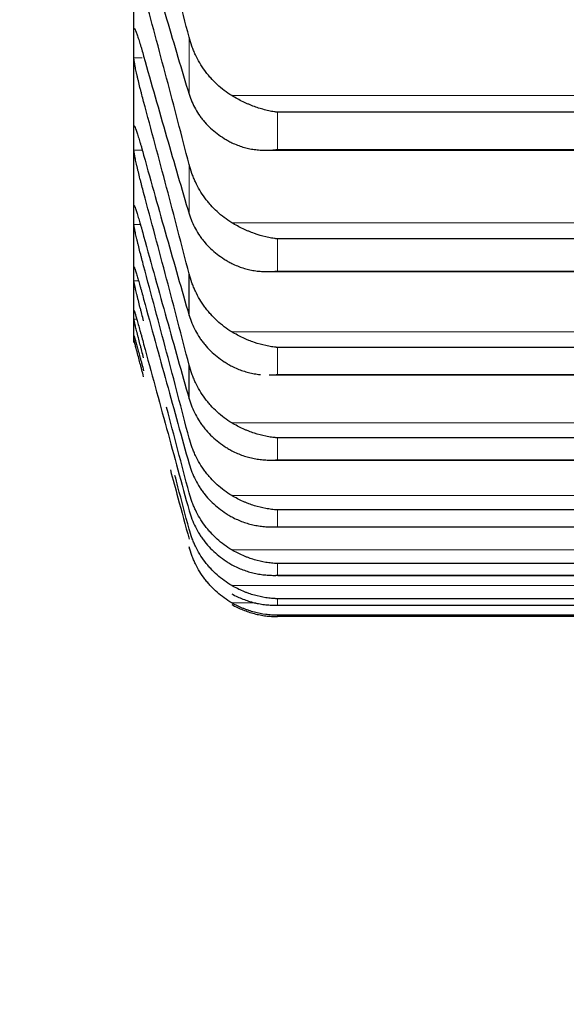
# Model space of a CAD drawing. Header units: inches. Extents: x 0 to 20790, y -12 to 14700.
# Tile 124 of 256: x 6301 to 6331, y 9637 to 9691. Entities that reach past the tile are written whole.
import ezdxf

# ---------------------------------------------------------------- set-up
doc = ezdxf.new("R2010")
doc.units = ezdxf.units.IN
doc.layers.add('1', color=7, linetype='Continuous', true_color=0xffffff)
doc.layers.add('254', color=7, linetype='Continuous', true_color=0xffffff)
doc.styles.add('latin_extended', font='simplex.shx')
doc.dimstyles.get("Standard").update_dxf_attribs({"dimtxt": 0.18, "dimasz": 0.18, "dimexe": 0.18, "dimexo": 0.0625, "dimgap": 0.09, "dimtad": 0, "dimtih": 1, "dimtoh": 1, "dimdec": 4, "dimzin": 0, "dimdsep": 46, "dimtxsty": 'Standard', "dimcen": 0.09, "dimadec": 0, "dimazin": 0, "dimtfac": 1, "dimtdec": 4, "dimtofl": 0, "dimtmove": 0, "dimatfit": 3, "dimfxl": 1, "dimtolj": 1, "dimtzin": 0, "dimarcsym": 0})

# ---------------------------------------------------------------- blocks, each defined once
blk = doc.blocks.new('_U4')
at = {"layer": '254', "color": 3, "linetype": 'Continuous', "lineweight": 13, "transparency": 16777216}
for p, q in [((7390.634, 11881.882), (7390.634, 8755.942)), ((703.134, 10033.942), (703.134, 8755.942)), ((825.634, 8790.942), (7268.134, 8790.942))]:
    blk.add_line(p, q, dxfattribs=at)
at = {"layer": '254', "color": 3, "transparency": 16777216}
for points in [[(825.634, 8811.358), (825.634, 8770.525), (703.134, 8790.942)], [(7268.134, 8770.525), (7268.134, 8811.358), (7390.634, 8790.942)]]:
    blk.add_solid(points, dxfattribs=at)
at = {"layer": 'Defpoints', "color": 0, "transparency": 16777216}
for p in [(7390.634, 11916.882), (703.134, 10068.942), (7390.634, 8790.942)]:
    blk.add_point(p, dxfattribs=at)
at = {"layer": '254', "color": 2, "lineweight": 13, "transparency": 16777216, "insert": (3831.051, 8974.692), "char_height": 122.5, "attachment_point": 1, "style": 'latin_extended'}
blk.add_mtext('\\A1;6687', dxfattribs=at)

msp = doc.modelspace()

# ---------------------------------------------------------------- linework, layer by layer
at = {"layer": '1', "color": 2, "linetype": 'Continuous', "lineweight": 25}
for p, q in [((6307.134, 9689.311), (6307.134, 9695.463)), ((6307.134, 9684.128), (6307.134, 9689.311)), ((6351.278, 9685.554), (6314.99, 9685.554)), ((6307.134, 9679.922), (6307.134, 9684.128)), ((6314.368, 9683.475), (6351.877, 9683.475)), ((6307.134, 9676.699), (6307.134, 9679.922)), ((6351.278, 9678.625), (6314.99, 9678.625)), ((6307.134, 9674.464), (6307.134, 9676.699)), ((6310.16, 9674.438), (6310.16, 9676.713)), ((6314.457, 9676.831), (6351.79, 9676.831)), ((6307.134, 9673.221), (6307.134, 9674.464)), ((6307.134, 9672.942), (6307.134, 9673.221)), ((6351.278, 9672.681), (6314.99, 9672.681)), ((6310.16, 9669.871), (6310.16, 9671.718)), ((6314.545, 9671.174), (6351.704, 9671.174)), ((6351.278, 9667.732), (6314.99, 9667.732)), ((6314.633, 9666.512), (6351.619, 9666.512)), ((6351.278, 9663.786), (6314.99, 9663.786)), ((6314.721, 9662.854), (6351.23, 9662.854)), ((6351.278, 9660.849), (6314.99, 9660.849)), ((6315.02, 9660.204), (6351.248, 9660.204)), ((6351.278, 9658.925), (6314.99, 9658.925)), ((6315.002, 9658.568), (6351.266, 9658.568)), ((6351.278, 9658.019), (6314.99, 9658.019)), ((6351.278, 9657.948), (6314.99, 9657.948))]:
    msp.add_line(p, q, dxfattribs=at)
at = {"layer": '1', "color": 110, "linetype": 'Continuous', "lineweight": 13}
for p, q in [((6307.181, 9690.095), (6307.136, 9690.095)), ((6310.16, 9686.538), (6310.16, 9689.66)), ((6307.591, 9688.527), (6307.136, 9688.527)), ((6353.765, 9686.463), (6312.502, 9686.463)), ((6314.99, 9683.516), (6314.99, 9685.554)), ((6307.164, 9684.778), (6307.136, 9684.778)), ((6307.596, 9683.479), (6307.136, 9683.479)), ((6351.278, 9683.516), (6314.99, 9683.516)), ((6310.16, 9679.996), (6310.16, 9682.697)), ((6307.159, 9680.436), (6307.136, 9680.436)), ((6307.494, 9679.408), (6307.136, 9679.408)), ((6353.765, 9679.505), (6312.502, 9679.505)), ((6314.99, 9676.861), (6314.99, 9678.625)), ((6351.278, 9676.861), (6314.99, 9676.861)), ((6307.393, 9676.321), (6307.136, 9676.321)), ((6307.294, 9674.223), (6307.136, 9674.223)), ((6353.765, 9673.53), (6312.502, 9673.53)), ((6314.99, 9671.195), (6314.99, 9672.681)), ((6351.278, 9671.195), (6314.99, 9671.195)), ((6353.765, 9668.549), (6312.502, 9668.549)), ((6314.99, 9666.526), (6314.99, 9667.732)), ((6351.278, 9666.526), (6314.99, 9666.526)), ((6353.765, 9664.57), (6312.502, 9664.57)), ((6314.99, 9662.862), (6314.99, 9663.786)), ((6351.278, 9662.862), (6314.99, 9662.862)), ((6310.16, 9661.648), (6310.16, 9661.757)), ((6353.765, 9661.599), (6312.502, 9661.599)), ((6314.99, 9660.208), (6314.99, 9660.849)), ((6351.278, 9660.208), (6314.99, 9660.208)), ((6353.765, 9659.64), (6312.502, 9659.64)), ((6313.825, 9658.697), (6312.502, 9658.697)), ((6314.99, 9658.569), (6314.99, 9658.925)), ((6351.278, 9658.569), (6314.99, 9658.569)), ((6314.99, 9657.948), (6314.99, 9658.019))]:
    msp.add_line(p, q, dxfattribs=at)
at = {"layer": '1', "color": 2, "linetype": 'Continuous', "lineweight": 25}
for points in [[(6310.16, 9689.66), (6309.956, 9690.451), (6309.547, 9692.028), (6308.927, 9694.377), (6308.302, 9696.71), (6307.882, 9698.255), (6307.671, 9699.025)], [(6307.671, 9695.003), (6307.882, 9694.263), (6308.302, 9692.8), (6308.927, 9690.658), (6309.547, 9688.568), (6309.956, 9687.209), (6310.16, 9686.538)], [(6310.16, 9682.697), (6309.956, 9683.488), (6309.547, 9685.067), (6308.927, 9687.423), (6308.302, 9689.769), (6307.882, 9691.325), (6307.671, 9692.101)], [(6307.134, 9689.311), (6307.134, 9689.573), (6307.135, 9689.834), (6307.136, 9690.095)], [(6307.136, 9688.527), (6307.135, 9688.789), (6307.134, 9689.05), (6307.134, 9689.311)], [(6307.671, 9688.621), (6307.882, 9687.871), (6308.302, 9686.386), (6308.927, 9684.206), (6309.547, 9682.073), (6309.956, 9680.683), (6310.16, 9679.996)], [(6310.16, 9676.713), (6309.956, 9677.503), (6309.547, 9679.081), (6308.927, 9681.441), (6308.302, 9683.795), (6307.882, 9685.36), (6307.671, 9686.141)], [(6307.134, 9684.128), (6307.134, 9684.345), (6307.135, 9684.561), (6307.136, 9684.778)], [(6307.136, 9683.479), (6307.135, 9683.695), (6307.134, 9683.912), (6307.134, 9684.128)], [(6307.671, 9683.209), (6307.882, 9682.449), (6308.302, 9680.944), (6308.927, 9678.73), (6309.547, 9676.559), (6309.956, 9675.14), (6310.16, 9674.438)], [(6310.16, 9671.718), (6309.956, 9672.505), (6309.547, 9674.08), (6308.927, 9676.44), (6308.302, 9678.798), (6307.882, 9680.369), (6307.671, 9681.154)], [(6307.134, 9679.922), (6307.134, 9680.093), (6307.135, 9680.264), (6307.136, 9680.436)], [(6307.136, 9679.408), (6307.135, 9679.579), (6307.134, 9679.751), (6307.134, 9679.922)], [(6307.671, 9678.774), (6307.882, 9678.007), (6308.302, 9676.485), (6308.927, 9674.24), (6309.547, 9672.033), (6309.956, 9670.587), (6310.16, 9669.871)], [(6307.134, 9676.699), (6307.134, 9676.824), (6307.135, 9676.95), (6307.136, 9677.076)], [(6310.16, 9667.719), (6309.956, 9668.503), (6309.547, 9670.071), (6308.927, 9672.427), (6308.302, 9674.786), (6307.882, 9676.361), (6307.671, 9677.149)], [(6307.136, 9676.321), (6307.135, 9676.447), (6307.134, 9676.573), (6307.134, 9676.699)], [(6307.671, 9675.325), (6307.882, 9674.551), (6308.302, 9673.014), (6308.927, 9670.741), (6309.547, 9668.503), (6309.956, 9667.033), (6310.16, 9666.304)], [(6307.134, 9674.464), (6307.134, 9674.544), (6307.135, 9674.624), (6307.136, 9674.704)], [(6307.136, 9674.223), (6307.135, 9674.304), (6307.134, 9674.384), (6307.134, 9674.464)], [(6307.134, 9673.221), (6307.134, 9673.256), (6307.135, 9673.29), (6307.136, 9673.324)], [(6307.136, 9673.118), (6307.135, 9673.153), (6307.134, 9673.187), (6307.134, 9673.221)], [(6307.671, 9672.867), (6307.882, 9672.087), (6308.302, 9670.537), (6308.927, 9668.241), (6309.547, 9665.974), (6309.956, 9664.483), (6310.16, 9663.742)]]:
    msp.add_open_spline(points, degree=3, dxfattribs=at)
for points, knots in [([(6307.136, 9690.095), (6307.137, 9690.11), (6307.138, 9690.134), (6307.147, 9690.15), (6307.156, 9690.148), (6307.164, 9690.141), (6307.166, 9690.138), (6307.173, 9690.13), (6307.176, 9690.126), (6307.193, 9690.098), (6307.21, 9690.064), (6307.235, 9690.006), (6307.24, 9689.993), (6307.248, 9689.974), (6307.251, 9689.967), (6307.256, 9689.953), (6307.27, 9689.917), (6307.297, 9689.846), (6307.323, 9689.772), (6307.35, 9689.693), (6307.364, 9689.651), (6307.408, 9689.517), (6307.438, 9689.421), (6307.486, 9689.265), (6307.502, 9689.211), (6307.527, 9689.128), (6307.535, 9689.1), (6307.552, 9689.042), (6307.56, 9689.013), (6307.603, 9688.867), (6307.637, 9688.746), (6307.671, 9688.621)], [0, 0, 0, 0, 0.0625, 0.125, 0.1875, 0.1875, 0.21875, 0.21875, 0.25, 0.25, 0.375, 0.375, 0.40625, 0.40625, 0.421875, 0.421875, 0.4375, 0.5, 0.5625, 0.5625, 0.625, 0.625, 0.75, 0.75, 0.8125, 0.8125, 0.84375, 0.84375, 0.875, 0.875, 1, 1, 1, 1]), ([(6312.502, 9686.463), (6312.356, 9686.552), (6312.217, 9686.647), (6311.948, 9686.851), (6311.69, 9687.067), (6311.454, 9687.308), (6311.313, 9687.466), (6311.285, 9687.498), (6311.23, 9687.563), (6311.203, 9687.596), (6311.123, 9687.696), (6311.071, 9687.763), (6310.922, 9687.969), (6310.829, 9688.11), (6310.657, 9688.399), (6310.578, 9688.548), (6310.47, 9688.777), (6310.436, 9688.855), (6310.387, 9688.972), (6310.371, 9689.012), (6310.34, 9689.091), (6310.325, 9689.131), (6310.253, 9689.332), (6310.203, 9689.494), (6310.16, 9689.66)], [0, 0, 0, 0, 0.125, 0.125, 0.25, 0.375, 0.375, 0.40625, 0.40625, 0.4375, 0.4375, 0.5, 0.5, 0.625, 0.625, 0.75, 0.75, 0.8125, 0.8125, 0.84375, 0.84375, 0.875, 0.875, 1, 1, 1, 1]), ([(6307.671, 9686.141), (6307.637, 9686.267), (6307.603, 9686.394), (6307.553, 9686.585), (6307.536, 9686.648), (6307.511, 9686.745), (6307.503, 9686.777), (6307.487, 9686.841), (6307.478, 9686.873), (6307.438, 9687.032), (6307.408, 9687.156), (6307.365, 9687.337), (6307.351, 9687.397), (6307.33, 9687.484), (6307.323, 9687.514), (6307.31, 9687.571), (6307.304, 9687.599), (6307.273, 9687.737), (6307.25, 9687.841), (6307.225, 9687.961), (6307.221, 9687.985), (6307.211, 9688.031), (6307.207, 9688.053), (6307.194, 9688.119), (6307.186, 9688.16), (6307.166, 9688.276), (6307.155, 9688.342), (6307.146, 9688.412), (6307.144, 9688.425), (6307.141, 9688.45), (6307.14, 9688.461), (6307.138, 9688.494), (6307.137, 9688.512), (6307.136, 9688.527)], [0, 0, 0, 0, 0.125, 0.125, 0.1875, 0.1875, 0.21875, 0.21875, 0.25, 0.25, 0.375, 0.375, 0.4375, 0.4375, 0.46875, 0.46875, 0.5, 0.5, 0.625, 0.625, 0.65625, 0.65625, 0.6875, 0.6875, 0.75, 0.75, 0.875, 0.875, 0.90625, 0.90625, 0.9375, 0.9375, 1, 1, 1, 1]), ([(6310.16, 9686.538), (6310.203, 9686.398), (6310.253, 9686.261), (6310.367, 9685.994), (6310.496, 9685.733), (6310.654, 9685.484), (6310.783, 9685.302), (6310.828, 9685.242), (6310.899, 9685.153), (6310.923, 9685.124), (6310.971, 9685.066), (6310.996, 9685.037), (6311.12, 9684.896), (6311.332, 9684.679), (6311.567, 9684.482), (6311.814, 9684.295), (6311.944, 9684.206), (6312.113, 9684.101), (6312.148, 9684.08), (6312.217, 9684.04), (6312.322, 9683.98), (6312.429, 9683.924), (6312.502, 9683.888)], [0, 0, 0, 0, 0.125, 0.125, 0.25, 0.375, 0.375, 0.4375, 0.4375, 0.46875, 0.46875, 0.5, 0.5, 0.625, 0.75, 0.75, 0.875, 0.875, 0.90625, 0.90625, 0.9375, 1, 1, 1, 1]), ([(6314.99, 9685.554), (6314.986, 9685.554), (6314.983, 9685.555), (6314.977, 9685.556), (6314.973, 9685.556), (6314.963, 9685.557), (6314.943, 9685.56), (6314.897, 9685.567), (6314.804, 9685.581), (6314.725, 9685.595), (6314.567, 9685.625), (6314.462, 9685.648), (6314.148, 9685.726), (6313.94, 9685.79), (6313.629, 9685.904), (6313.526, 9685.945), (6313.37, 9686.011), (6313.318, 9686.034), (6313.215, 9686.081), (6313.163, 9686.105), (6313.008, 9686.18), (6312.906, 9686.233), (6312.703, 9686.344), (6312.602, 9686.402), (6312.502, 9686.463)], [0, 0, 0, 0, 0.003906, 0.003906, 0.007813, 0.007813, 0.015625, 0.03125, 0.0625, 0.125, 0.125, 0.25, 0.25, 0.5, 0.5, 0.625, 0.625, 0.6875, 0.6875, 0.75, 0.75, 0.875, 0.875, 1, 1, 1, 1]), ([(6307.136, 9684.778), (6307.137, 9684.79), (6307.138, 9684.809), (6307.147, 9684.817), (6307.156, 9684.809), (6307.164, 9684.799), (6307.166, 9684.794), (6307.173, 9684.784), (6307.176, 9684.778), (6307.193, 9684.744), (6307.21, 9684.705), (6307.235, 9684.641), (6307.24, 9684.627), (6307.248, 9684.605), (6307.251, 9684.598), (6307.256, 9684.583), (6307.27, 9684.544), (6307.297, 9684.468), (6307.323, 9684.39), (6307.35, 9684.307), (6307.364, 9684.263), (6307.408, 9684.123), (6307.438, 9684.023), (6307.486, 9683.863), (6307.502, 9683.808), (6307.527, 9683.723), (6307.535, 9683.694), (6307.552, 9683.636), (6307.56, 9683.606), (6307.603, 9683.458), (6307.637, 9683.335), (6307.671, 9683.209)], [0, 0, 0, 0, 0.0625, 0.125, 0.1875, 0.1875, 0.21875, 0.21875, 0.25, 0.25, 0.375, 0.375, 0.40625, 0.40625, 0.421875, 0.421875, 0.4375, 0.5, 0.5625, 0.5625, 0.625, 0.625, 0.75, 0.75, 0.8125, 0.8125, 0.84375, 0.84375, 0.875, 0.875, 1, 1, 1, 1]), ([(6307.671, 9681.154), (6307.637, 9681.281), (6307.603, 9681.408), (6307.553, 9681.599), (6307.536, 9681.663), (6307.511, 9681.759), (6307.503, 9681.791), (6307.487, 9681.855), (6307.478, 9681.887), (6307.438, 9682.045), (6307.408, 9682.167), (6307.365, 9682.345), (6307.351, 9682.404), (6307.33, 9682.49), (6307.323, 9682.518), (6307.31, 9682.574), (6307.304, 9682.602), (6307.273, 9682.737), (6307.25, 9682.837), (6307.225, 9682.953), (6307.221, 9682.975), (6307.211, 9683.019), (6307.207, 9683.041), (6307.194, 9683.104), (6307.186, 9683.143), (6307.166, 9683.252), (6307.155, 9683.314), (6307.146, 9683.377), (6307.144, 9683.389), (6307.141, 9683.411), (6307.14, 9683.422), (6307.138, 9683.45), (6307.137, 9683.466), (6307.136, 9683.479)], [0, 0, 0, 0, 0.125, 0.125, 0.1875, 0.1875, 0.21875, 0.21875, 0.25, 0.25, 0.375, 0.375, 0.4375, 0.4375, 0.46875, 0.46875, 0.5, 0.5, 0.625, 0.625, 0.65625, 0.65625, 0.6875, 0.6875, 0.75, 0.75, 0.875, 0.875, 0.90625, 0.90625, 0.9375, 0.9375, 1, 1, 1, 1]), ([(6312.502, 9683.888), (6312.602, 9683.839), (6312.702, 9683.795), (6312.904, 9683.717), (6313.005, 9683.682), (6313.209, 9683.621), (6313.311, 9683.595), (6313.518, 9683.551), (6313.622, 9683.533), (6313.832, 9683.504), (6313.937, 9683.493), (6314.146, 9683.479), (6314.251, 9683.475), (6314.462, 9683.475), (6314.567, 9683.479), (6314.725, 9683.489), (6314.804, 9683.495), (6314.897, 9683.505), (6314.943, 9683.51), (6314.963, 9683.512), (6314.977, 9683.514), (6314.983, 9683.515), (6314.99, 9683.516)], [0, 0, 0, 0, 0.125, 0.125, 0.25, 0.25, 0.375, 0.375, 0.5, 0.5, 0.625, 0.625, 0.75, 0.75, 0.875, 0.875, 0.9375, 0.96875, 0.984375, 0.992187, 0.992187, 1, 1, 1, 1]), ([(6312.502, 9679.505), (6312.356, 9679.593), (6312.217, 9679.688), (6311.948, 9679.891), (6311.69, 9680.107), (6311.454, 9680.348), (6311.313, 9680.506), (6311.285, 9680.538), (6311.23, 9680.603), (6311.203, 9680.636), (6311.123, 9680.735), (6311.071, 9680.802), (6310.922, 9681.007), (6310.829, 9681.148), (6310.657, 9681.438), (6310.578, 9681.586), (6310.47, 9681.815), (6310.436, 9681.892), (6310.387, 9682.01), (6310.371, 9682.049), (6310.34, 9682.129), (6310.325, 9682.169), (6310.253, 9682.369), (6310.203, 9682.532), (6310.16, 9682.697)], [0, 0, 0, 0, 0.125, 0.125, 0.25, 0.375, 0.375, 0.40625, 0.40625, 0.4375, 0.4375, 0.5, 0.5, 0.625, 0.625, 0.75, 0.75, 0.8125, 0.8125, 0.84375, 0.84375, 0.875, 0.875, 1, 1, 1, 1]), ([(6307.136, 9680.436), (6307.137, 9680.446), (6307.138, 9680.459), (6307.147, 9680.459), (6307.156, 9680.446), (6307.164, 9680.432), (6307.166, 9680.426), (6307.173, 9680.413), (6307.176, 9680.406), (6307.193, 9680.365), (6307.21, 9680.321), (6307.235, 9680.251), (6307.24, 9680.236), (6307.248, 9680.213), (6307.251, 9680.205), (6307.256, 9680.189), (6307.27, 9680.147), (6307.297, 9680.066), (6307.323, 9679.984), (6307.35, 9679.897), (6307.364, 9679.851), (6307.408, 9679.706), (6307.438, 9679.603), (6307.486, 9679.439), (6307.502, 9679.382), (6307.527, 9679.296), (6307.535, 9679.266), (6307.552, 9679.207), (6307.56, 9679.177), (6307.603, 9679.026), (6307.637, 9678.902), (6307.671, 9678.774)], [0, 0, 0, 0, 0.0625, 0.125, 0.1875, 0.1875, 0.21875, 0.21875, 0.25, 0.25, 0.375, 0.375, 0.40625, 0.40625, 0.421875, 0.421875, 0.4375, 0.5, 0.5625, 0.5625, 0.625, 0.625, 0.75, 0.75, 0.8125, 0.8125, 0.84375, 0.84375, 0.875, 0.875, 1, 1, 1, 1]), ([(6310.16, 9679.996), (6310.203, 9679.853), (6310.253, 9679.712), (6310.367, 9679.438), (6310.496, 9679.171), (6310.654, 9678.916), (6310.783, 9678.729), (6310.828, 9678.668), (6310.899, 9678.577), (6310.923, 9678.547), (6310.971, 9678.487), (6310.996, 9678.458), (6311.12, 9678.312), (6311.332, 9678.09), (6311.567, 9677.887), (6311.814, 9677.695), (6311.944, 9677.603), (6312.113, 9677.496), (6312.148, 9677.474), (6312.217, 9677.433), (6312.322, 9677.372), (6312.429, 9677.314), (6312.502, 9677.277)], [0, 0, 0, 0, 0.125, 0.125, 0.25, 0.375, 0.375, 0.4375, 0.4375, 0.46875, 0.46875, 0.5, 0.5, 0.625, 0.75, 0.75, 0.875, 0.875, 0.90625, 0.90625, 0.9375, 1, 1, 1, 1]), ([(6307.671, 9677.149), (6307.637, 9677.276), (6307.603, 9677.404), (6307.553, 9677.595), (6307.536, 9677.659), (6307.511, 9677.754), (6307.503, 9677.786), (6307.487, 9677.849), (6307.478, 9677.881), (6307.438, 9678.037), (6307.408, 9678.158), (6307.365, 9678.333), (6307.351, 9678.39), (6307.33, 9678.475), (6307.323, 9678.502), (6307.31, 9678.557), (6307.304, 9678.584), (6307.273, 9678.715), (6307.25, 9678.812), (6307.225, 9678.923), (6307.221, 9678.944), (6307.211, 9678.987), (6307.207, 9679.007), (6307.194, 9679.067), (6307.186, 9679.104), (6307.166, 9679.206), (6307.155, 9679.263), (6307.146, 9679.321), (6307.144, 9679.331), (6307.141, 9679.351), (6307.14, 9679.36), (6307.138, 9679.385), (6307.137, 9679.398), (6307.136, 9679.408)], [0, 0, 0, 0, 0.125, 0.125, 0.1875, 0.1875, 0.21875, 0.21875, 0.25, 0.25, 0.375, 0.375, 0.4375, 0.4375, 0.46875, 0.46875, 0.5, 0.5, 0.625, 0.625, 0.65625, 0.65625, 0.6875, 0.6875, 0.75, 0.75, 0.875, 0.875, 0.90625, 0.90625, 0.9375, 0.9375, 1, 1, 1, 1]), ([(6314.99, 9678.625), (6314.986, 9678.625), (6314.983, 9678.625), (6314.977, 9678.626), (6314.973, 9678.627), (6314.963, 9678.628), (6314.943, 9678.63), (6314.897, 9678.636), (6314.804, 9678.649), (6314.725, 9678.661), (6314.567, 9678.689), (6314.462, 9678.71), (6314.148, 9678.783), (6313.94, 9678.844), (6313.629, 9678.954), (6313.526, 9678.994), (6313.37, 9679.058), (6313.318, 9679.081), (6313.215, 9679.127), (6313.163, 9679.151), (6313.008, 9679.225), (6312.906, 9679.277), (6312.703, 9679.386), (6312.602, 9679.444), (6312.502, 9679.505)], [0, 0, 0, 0, 0.003906, 0.003906, 0.007812, 0.007812, 0.015625, 0.03125, 0.0625, 0.125, 0.125, 0.25, 0.25, 0.5, 0.5, 0.625, 0.625, 0.6875, 0.6875, 0.75, 0.75, 0.875, 0.875, 1, 1, 1, 1]), ([(6307.136, 9677.076), (6307.137, 9677.083), (6307.138, 9677.091), (6307.147, 9677.084), (6307.156, 9677.066), (6307.164, 9677.047), (6307.166, 9677.04), (6307.173, 9677.024), (6307.176, 9677.016), (6307.193, 9676.969), (6307.21, 9676.92), (6307.235, 9676.844), (6307.24, 9676.828), (6307.248, 9676.803), (6307.251, 9676.795), (6307.256, 9676.777), (6307.27, 9676.733), (6307.297, 9676.647), (6307.323, 9676.561), (6307.35, 9676.47), (6307.364, 9676.422), (6307.408, 9676.273), (6307.438, 9676.166), (6307.486, 9675.998), (6307.502, 9675.941), (6307.527, 9675.852), (6307.535, 9675.822), (6307.552, 9675.762), (6307.56, 9675.731), (6307.603, 9675.579), (6307.637, 9675.453), (6307.671, 9675.325)], [0, 0, 0, 0, 0.0625, 0.125, 0.1875, 0.1875, 0.21875, 0.21875, 0.25, 0.25, 0.375, 0.375, 0.40625, 0.40625, 0.421875, 0.421875, 0.4375, 0.5, 0.5625, 0.5625, 0.625, 0.625, 0.75, 0.75, 0.8125, 0.8125, 0.84375, 0.84375, 0.875, 0.875, 1, 1, 1, 1]), ([(6312.502, 9677.277), (6312.602, 9677.226), (6312.702, 9677.181), (6312.904, 9677.099), (6313.005, 9677.063), (6313.209, 9676.999), (6313.311, 9676.971), (6313.518, 9676.923), (6313.622, 9676.903), (6313.832, 9676.87), (6313.937, 9676.857), (6314.146, 9676.839), (6314.251, 9676.834), (6314.462, 9676.83), (6314.567, 9676.832), (6314.725, 9676.839), (6314.804, 9676.844), (6314.897, 9676.852), (6314.943, 9676.856), (6314.963, 9676.858), (6314.977, 9676.86), (6314.983, 9676.86), (6314.99, 9676.861)], [0, 0, 0, 0, 0.125, 0.125, 0.25, 0.25, 0.375, 0.375, 0.5, 0.5, 0.625, 0.625, 0.75, 0.75, 0.875, 0.875, 0.9375, 0.96875, 0.984375, 0.992188, 0.992188, 1, 1, 1, 1]), ([(6312.502, 9673.53), (6312.356, 9673.618), (6312.217, 9673.713), (6311.948, 9673.915), (6311.69, 9674.13), (6311.454, 9674.37), (6311.313, 9674.528), (6311.285, 9674.56), (6311.23, 9674.624), (6311.203, 9674.657), (6311.123, 9674.756), (6311.071, 9674.823), (6310.922, 9675.027), (6310.829, 9675.168), (6310.657, 9675.456), (6310.578, 9675.605), (6310.47, 9675.833), (6310.436, 9675.91), (6310.387, 9676.027), (6310.371, 9676.067), (6310.34, 9676.146), (6310.325, 9676.186), (6310.253, 9676.386), (6310.203, 9676.548), (6310.16, 9676.713)], [0, 0, 0, 0, 0.125, 0.125, 0.25, 0.375, 0.375, 0.40625, 0.40625, 0.4375, 0.4375, 0.5, 0.5, 0.625, 0.625, 0.75, 0.75, 0.8125, 0.8125, 0.84375, 0.84375, 0.875, 0.875, 1, 1, 1, 1]), ([(6307.671, 9674.131), (6307.637, 9674.259), (6307.603, 9674.387), (6307.553, 9674.577), (6307.536, 9674.641), (6307.511, 9674.735), (6307.503, 9674.767), (6307.487, 9674.83), (6307.478, 9674.861), (6307.438, 9675.016), (6307.408, 9675.135), (6307.365, 9675.307), (6307.351, 9675.363), (6307.33, 9675.445), (6307.323, 9675.472), (6307.31, 9675.525), (6307.304, 9675.551), (6307.273, 9675.678), (6307.25, 9675.772), (6307.225, 9675.878), (6307.221, 9675.898), (6307.211, 9675.938), (6307.207, 9675.958), (6307.194, 9676.014), (6307.186, 9676.049), (6307.166, 9676.145), (6307.155, 9676.197), (6307.146, 9676.248), (6307.144, 9676.257), (6307.141, 9676.275), (6307.14, 9676.282), (6307.138, 9676.303), (6307.137, 9676.314), (6307.136, 9676.321)], [0, 0, 0, 0, 0.125, 0.125, 0.1875, 0.1875, 0.21875, 0.21875, 0.25, 0.25, 0.375, 0.375, 0.4375, 0.4375, 0.46875, 0.46875, 0.5, 0.5, 0.625, 0.625, 0.65625, 0.65625, 0.6875, 0.6875, 0.75, 0.75, 0.875, 0.875, 0.90625, 0.90625, 0.9375, 0.9375, 1, 1, 1, 1]), ([(6307.136, 9674.704), (6307.137, 9674.709), (6307.138, 9674.712), (6307.147, 9674.696), (6307.156, 9674.673), (6307.164, 9674.65), (6307.166, 9674.642), (6307.173, 9674.624), (6307.176, 9674.614), (6307.193, 9674.561), (6307.21, 9674.507), (6307.235, 9674.426), (6307.24, 9674.408), (6307.248, 9674.382), (6307.251, 9674.373), (6307.256, 9674.354), (6307.27, 9674.307), (6307.297, 9674.216), (6307.323, 9674.126), (6307.35, 9674.032), (6307.364, 9673.983), (6307.408, 9673.828), (6307.438, 9673.719), (6307.486, 9673.547), (6307.502, 9673.489), (6307.527, 9673.399), (6307.535, 9673.368), (6307.552, 9673.307), (6307.56, 9673.276), (6307.603, 9673.122), (6307.637, 9672.995), (6307.671, 9672.867)], [0, 0, 0, 0, 0.0625, 0.125, 0.1875, 0.1875, 0.21875, 0.21875, 0.25, 0.25, 0.375, 0.375, 0.40625, 0.40625, 0.421875, 0.421875, 0.4375, 0.5, 0.5625, 0.5625, 0.625, 0.625, 0.75, 0.75, 0.8125, 0.8125, 0.84375, 0.84375, 0.875, 0.875, 1, 1, 1, 1]), ([(6310.16, 9674.438), (6310.203, 9674.291), (6310.253, 9674.148), (6310.367, 9673.867), (6310.496, 9673.594), (6310.654, 9673.332), (6310.783, 9673.141), (6310.828, 9673.078), (6310.899, 9672.985), (6310.923, 9672.955), (6310.971, 9672.894), (6310.996, 9672.864), (6311.12, 9672.715), (6311.332, 9672.487), (6311.567, 9672.279), (6311.814, 9672.082), (6311.944, 9671.988), (6312.113, 9671.878), (6312.148, 9671.856), (6312.217, 9671.813), (6312.322, 9671.75), (6312.429, 9671.691), (6312.502, 9671.653)], [0, 0, 0, 0, 0.125, 0.125, 0.25, 0.375, 0.375, 0.4375, 0.4375, 0.46875, 0.46875, 0.5, 0.5, 0.625, 0.75, 0.75, 0.875, 0.875, 0.90625, 0.90625, 0.9375, 1, 1, 1, 1]), ([(6307.671, 9672.106), (6307.637, 9672.235), (6307.603, 9672.362), (6307.553, 9672.552), (6307.536, 9672.615), (6307.511, 9672.709), (6307.503, 9672.74), (6307.487, 9672.802), (6307.478, 9672.833), (6307.438, 9672.986), (6307.408, 9673.103), (6307.365, 9673.271), (6307.351, 9673.326), (6307.33, 9673.406), (6307.323, 9673.432), (6307.31, 9673.483), (6307.304, 9673.509), (6307.273, 9673.632), (6307.25, 9673.721), (6307.225, 9673.822), (6307.221, 9673.842), (6307.211, 9673.88), (6307.207, 9673.898), (6307.194, 9673.952), (6307.186, 9673.984), (6307.166, 9674.073), (6307.155, 9674.12), (6307.146, 9674.165), (6307.144, 9674.173), (6307.141, 9674.187), (6307.14, 9674.194), (6307.138, 9674.211), (6307.137, 9674.219), (6307.136, 9674.223)], [0, 0, 0, 0, 0.125, 0.125, 0.1875, 0.1875, 0.21875, 0.21875, 0.25, 0.25, 0.375, 0.375, 0.4375, 0.4375, 0.46875, 0.46875, 0.5, 0.5, 0.625, 0.625, 0.65625, 0.65625, 0.6875, 0.6875, 0.75, 0.75, 0.875, 0.875, 0.90625, 0.90625, 0.9375, 0.9375, 1, 1, 1, 1]), ([(6307.136, 9673.324), (6307.137, 9673.326), (6307.138, 9673.324), (6307.147, 9673.3), (6307.156, 9673.272), (6307.164, 9673.246), (6307.166, 9673.236), (6307.173, 9673.215), (6307.176, 9673.204), (6307.193, 9673.145), (6307.21, 9673.086), (6307.235, 9672.999), (6307.24, 9672.981), (6307.248, 9672.952), (6307.251, 9672.943), (6307.256, 9672.923), (6307.27, 9672.874), (6307.297, 9672.778), (6307.323, 9672.685), (6307.35, 9672.587), (6307.364, 9672.536), (6307.408, 9672.377), (6307.438, 9672.265), (6307.486, 9672.09), (6307.502, 9672.03), (6307.527, 9671.939), (6307.535, 9671.908), (6307.552, 9671.846), (6307.56, 9671.815), (6307.603, 9671.659), (6307.637, 9671.532), (6307.671, 9671.403)], [0, 0, 0, 0, 0.0625, 0.125, 0.1875, 0.1875, 0.21875, 0.21875, 0.25, 0.25, 0.375, 0.375, 0.40625, 0.40625, 0.421875, 0.421875, 0.4375, 0.5, 0.5625, 0.5625, 0.625, 0.625, 0.75, 0.75, 0.8125, 0.8125, 0.84375, 0.84375, 0.875, 0.875, 1, 1, 1, 1]), ([(6314.99, 9672.681), (6314.986, 9672.681), (6314.983, 9672.681), (6314.977, 9672.682), (6314.973, 9672.682), (6314.963, 9672.683), (6314.943, 9672.685), (6314.897, 9672.69), (6314.804, 9672.701), (6314.725, 9672.713), (6314.567, 9672.738), (6314.462, 9672.757), (6314.148, 9672.826), (6313.94, 9672.884), (6313.629, 9672.989), (6313.526, 9673.028), (6313.37, 9673.09), (6313.318, 9673.112), (6313.215, 9673.157), (6313.163, 9673.181), (6313.008, 9673.253), (6312.906, 9673.304), (6312.703, 9673.413), (6312.602, 9673.47), (6312.502, 9673.53)], [0, 0, 0, 0, 0.003906, 0.003906, 0.007813, 0.007813, 0.015625, 0.03125, 0.0625, 0.125, 0.125, 0.25, 0.25, 0.5, 0.5, 0.625, 0.625, 0.6875, 0.6875, 0.75, 0.75, 0.875, 0.875, 1, 1, 1, 1]), ([(6307.671, 9671.076), (6307.637, 9671.206), (6307.603, 9671.333), (6307.553, 9671.521), (6307.536, 9671.584), (6307.511, 9671.677), (6307.503, 9671.707), (6307.487, 9671.769), (6307.478, 9671.799), (6307.438, 9671.95), (6307.408, 9672.065), (6307.365, 9672.229), (6307.351, 9672.282), (6307.33, 9672.36), (6307.323, 9672.386), (6307.31, 9672.435), (6307.304, 9672.46), (6307.273, 9672.578), (6307.25, 9672.664), (6307.225, 9672.76), (6307.221, 9672.779), (6307.211, 9672.814), (6307.207, 9672.832), (6307.194, 9672.882), (6307.186, 9672.912), (6307.166, 9672.993), (6307.155, 9673.036), (6307.146, 9673.074), (6307.144, 9673.081), (6307.141, 9673.093), (6307.14, 9673.098), (6307.138, 9673.111), (6307.137, 9673.116), (6307.136, 9673.118)], [0, 0, 0, 0, 0.125, 0.125, 0.1875, 0.1875, 0.21875, 0.21875, 0.25, 0.25, 0.375, 0.375, 0.4375, 0.4375, 0.46875, 0.46875, 0.5, 0.5, 0.625, 0.625, 0.65625, 0.65625, 0.6875, 0.6875, 0.75, 0.75, 0.875, 0.875, 0.90625, 0.90625, 0.9375, 0.9375, 1, 1, 1, 1]), ([(6312.502, 9668.549), (6312.356, 9668.637), (6312.217, 9668.731), (6311.948, 9668.932), (6311.69, 9669.146), (6311.454, 9669.385), (6311.313, 9669.541), (6311.285, 9669.573), (6311.23, 9669.637), (6311.203, 9669.67), (6311.123, 9669.769), (6311.071, 9669.835), (6310.922, 9670.039), (6310.829, 9670.178), (6310.657, 9670.466), (6310.578, 9670.613), (6310.47, 9670.841), (6310.436, 9670.918), (6310.387, 9671.035), (6310.371, 9671.074), (6310.34, 9671.153), (6310.325, 9671.192), (6310.253, 9671.392), (6310.203, 9671.554), (6310.16, 9671.718)], [0, 0, 0, 0, 0.125, 0.125, 0.25, 0.375, 0.375, 0.40625, 0.40625, 0.4375, 0.4375, 0.5, 0.5, 0.625, 0.625, 0.75, 0.75, 0.8125, 0.8125, 0.84375, 0.84375, 0.875, 0.875, 1, 1, 1, 1]), ([(6312.502, 9671.653), (6312.602, 9671.601), (6312.702, 9671.554), (6312.904, 9671.47), (6313.005, 9671.432), (6313.209, 9671.365), (6313.311, 9671.335), (6313.518, 9671.283), (6313.622, 9671.261), (6313.832, 9671.225), (6313.937, 9671.21), (6314.052, 9671.198), (6314.063, 9671.197), (6314.074, 9671.196)], [0, 0, 0, 0, 0.195978, 0.195978, 0.391955, 0.391955, 0.587933, 0.587933, 0.78391, 0.78391, 0.979888, 0.979888, 1, 1, 1, 1]), ([(6314.545, 9671.174), (6314.587, 9671.174), (6314.63, 9671.175), (6314.725, 9671.177), (6314.804, 9671.181), (6314.897, 9671.187), (6314.943, 9671.191), (6314.963, 9671.192), (6314.977, 9671.194), (6314.983, 9671.194), (6314.99, 9671.195)], [0, 0, 0, 0, 0.287876, 0.287876, 0.643938, 0.821969, 0.910985, 0.955492, 0.955492, 1, 1, 1, 1]), ([(6310.16, 9664.723), (6309.956, 9665.502), (6309.547, 9667.059), (6309.135, 9668.621), (6308.929, 9669.403)], [0, 0, 0, 0, 0.500924, 1, 1, 1, 1]), ([(6310.16, 9669.871), (6310.203, 9669.721), (6310.253, 9669.575), (6310.367, 9669.289), (6310.496, 9669.01), (6310.654, 9668.743), (6310.783, 9668.548), (6310.828, 9668.484), (6310.899, 9668.388), (6310.923, 9668.357), (6310.971, 9668.295), (6310.996, 9668.264), (6311.12, 9668.112), (6311.332, 9667.879), (6311.567, 9667.667), (6311.814, 9667.465), (6311.944, 9667.369), (6312.113, 9667.256), (6312.148, 9667.234), (6312.217, 9667.19), (6312.322, 9667.126), (6312.429, 9667.065), (6312.502, 9667.026)], [0, 0, 0, 0, 0.125, 0.125, 0.25, 0.375, 0.375, 0.4375, 0.4375, 0.46875, 0.46875, 0.5, 0.5, 0.625, 0.75, 0.75, 0.875, 0.875, 0.90625, 0.90625, 0.9375, 1, 1, 1, 1]), ([(6314.99, 9667.732), (6314.986, 9667.732), (6314.983, 9667.732), (6314.977, 9667.733), (6314.973, 9667.733), (6314.963, 9667.734), (6314.943, 9667.736), (6314.897, 9667.74), (6314.804, 9667.749), (6314.725, 9667.759), (6314.567, 9667.781), (6314.462, 9667.799), (6314.148, 9667.863), (6313.94, 9667.917), (6313.629, 9668.019), (6313.526, 9668.056), (6313.37, 9668.117), (6313.318, 9668.138), (6313.215, 9668.182), (6313.163, 9668.205), (6313.008, 9668.275), (6312.906, 9668.326), (6312.703, 9668.433), (6312.602, 9668.489), (6312.502, 9668.549)], [0, 0, 0, 0, 0.003906, 0.003906, 0.007812, 0.007812, 0.015625, 0.03125, 0.0625, 0.125, 0.125, 0.25, 0.25, 0.5, 0.5, 0.625, 0.625, 0.6875, 0.6875, 0.75, 0.75, 0.875, 0.875, 1, 1, 1, 1]), ([(6312.502, 9664.57), (6312.356, 9664.657), (6312.217, 9664.751), (6311.948, 9664.95), (6311.69, 9665.162), (6311.454, 9665.399), (6311.313, 9665.555), (6311.285, 9665.586), (6311.23, 9665.65), (6311.203, 9665.683), (6311.123, 9665.781), (6311.071, 9665.847), (6310.922, 9666.049), (6310.829, 9666.188), (6310.657, 9666.474), (6310.578, 9666.62), (6310.47, 9666.847), (6310.436, 9666.923), (6310.387, 9667.039), (6310.371, 9667.078), (6310.34, 9667.157), (6310.325, 9667.196), (6310.253, 9667.394), (6310.203, 9667.556), (6310.16, 9667.719)], [0, 0, 0, 0, 0.125, 0.125, 0.25, 0.375, 0.375, 0.40625, 0.40625, 0.4375, 0.4375, 0.5, 0.5, 0.625, 0.625, 0.75, 0.75, 0.8125, 0.8125, 0.84375, 0.84375, 0.875, 0.875, 1, 1, 1, 1]), ([(6312.502, 9667.026), (6312.602, 9666.973), (6312.702, 9666.925), (6312.904, 9666.837), (6313.005, 9666.798), (6313.209, 9666.727), (6313.311, 9666.696), (6313.518, 9666.641), (6313.622, 9666.617), (6313.832, 9666.576), (6313.937, 9666.56), (6314.146, 9666.534), (6314.251, 9666.525), (6314.462, 9666.514), (6314.567, 9666.511), (6314.725, 9666.513), (6314.804, 9666.515), (6314.897, 9666.52), (6314.943, 9666.523), (6314.963, 9666.524), (6314.977, 9666.525), (6314.983, 9666.525), (6314.99, 9666.526)], [0, 0, 0, 0, 0.125, 0.125, 0.25, 0.25, 0.375, 0.375, 0.5, 0.5, 0.625, 0.625, 0.75, 0.75, 0.875, 0.875, 0.9375, 0.96875, 0.984375, 0.992188, 0.992188, 1, 1, 1, 1]), ([(6310.16, 9666.304), (6310.203, 9666.152), (6310.253, 9666.003), (6310.367, 9665.711), (6310.496, 9665.427), (6310.654, 9665.155), (6310.783, 9664.956), (6310.828, 9664.89), (6310.899, 9664.793), (6310.923, 9664.761), (6310.971, 9664.698), (6310.996, 9664.666), (6311.12, 9664.511), (6311.332, 9664.274), (6311.567, 9664.057), (6311.814, 9663.851), (6311.944, 9663.753), (6312.113, 9663.638), (6312.148, 9663.615), (6312.217, 9663.57), (6312.322, 9663.504), (6312.429, 9663.442), (6312.502, 9663.403)], [0, 0, 0, 0, 0.125, 0.125, 0.25, 0.375, 0.375, 0.4375, 0.4375, 0.46875, 0.46875, 0.5, 0.5, 0.625, 0.75, 0.75, 0.875, 0.875, 0.90625, 0.90625, 0.9375, 1, 1, 1, 1]), ([(6309.133, 9665.98), (6309.271, 9665.47), (6309.615, 9664.2), (6309.956, 9662.941), (6310.16, 9662.189)], [0, 0, 0, 0, 0.39994, 1, 1, 1, 1]), ([(6310.16, 9662.735), (6309.956, 9663.507), (6309.697, 9664.487), (6309.437, 9665.47), (6309.382, 9665.676)], [0, 0, 0, 0, 0.790553, 1, 1, 1, 1]), ([(6312.502, 9661.599), (6312.356, 9661.685), (6312.217, 9661.778), (6311.948, 9661.975), (6311.69, 9662.186), (6311.454, 9662.42), (6311.313, 9662.575), (6311.285, 9662.606), (6311.23, 9662.669), (6311.203, 9662.702), (6311.123, 9662.799), (6311.071, 9662.865), (6310.922, 9663.065), (6310.829, 9663.203), (6310.657, 9663.486), (6310.578, 9663.632), (6310.47, 9663.857), (6310.436, 9663.932), (6310.387, 9664.048), (6310.371, 9664.086), (6310.34, 9664.164), (6310.325, 9664.204), (6310.253, 9664.401), (6310.203, 9664.561), (6310.16, 9664.723)], [0, 0, 0, 0, 0.125, 0.125, 0.25, 0.375, 0.375, 0.40625, 0.40625, 0.4375, 0.4375, 0.5, 0.5, 0.625, 0.625, 0.75, 0.75, 0.8125, 0.8125, 0.84375, 0.84375, 0.875, 0.875, 1, 1, 1, 1]), ([(6314.99, 9663.786), (6314.986, 9663.786), (6314.983, 9663.786), (6314.977, 9663.786), (6314.973, 9663.787), (6314.963, 9663.787), (6314.943, 9663.789), (6314.897, 9663.792), (6314.804, 9663.8), (6314.725, 9663.808), (6314.567, 9663.828), (6314.462, 9663.844), (6314.148, 9663.902), (6313.94, 9663.954), (6313.629, 9664.051), (6313.526, 9664.086), (6313.37, 9664.145), (6313.318, 9664.166), (6313.215, 9664.208), (6313.163, 9664.231), (6313.008, 9664.3), (6312.906, 9664.349), (6312.703, 9664.455), (6312.602, 9664.511), (6312.502, 9664.57)], [0, 0, 0, 0, 0.003906, 0.003906, 0.007812, 0.007812, 0.015625, 0.03125, 0.0625, 0.125, 0.125, 0.25, 0.25, 0.5, 0.5, 0.625, 0.625, 0.6875, 0.6875, 0.75, 0.75, 0.875, 0.875, 1, 1, 1, 1]), ([(6310.16, 9663.742), (6310.203, 9663.587), (6310.253, 9663.436), (6310.367, 9663.14), (6310.496, 9662.85), (6310.654, 9662.574), (6310.783, 9662.371), (6310.828, 9662.305), (6310.899, 9662.206), (6310.923, 9662.173), (6310.971, 9662.109), (6310.996, 9662.077), (6311.12, 9661.919), (6311.332, 9661.677), (6311.567, 9661.456), (6311.814, 9661.246), (6311.944, 9661.146), (6312.113, 9661.029), (6312.148, 9661.005), (6312.217, 9660.96), (6312.322, 9660.893), (6312.429, 9660.83), (6312.502, 9660.789)], [0, 0, 0, 0, 0.125, 0.125, 0.25, 0.375, 0.375, 0.4375, 0.4375, 0.46875, 0.46875, 0.5, 0.5, 0.625, 0.75, 0.75, 0.875, 0.875, 0.90625, 0.90625, 0.9375, 1, 1, 1, 1]), ([(6312.502, 9663.403), (6312.602, 9663.349), (6312.702, 9663.299), (6312.904, 9663.209), (6313.005, 9663.168), (6313.209, 9663.094), (6313.311, 9663.061), (6313.518, 9663.002), (6313.622, 9662.977), (6313.832, 9662.933), (6313.937, 9662.915), (6314.146, 9662.885), (6314.251, 9662.874), (6314.462, 9662.859), (6314.567, 9662.855), (6314.725, 9662.854), (6314.804, 9662.854), (6314.897, 9662.857), (6314.943, 9662.859), (6314.963, 9662.86), (6314.977, 9662.861), (6314.983, 9662.861), (6314.99, 9662.862)], [0, 0, 0, 0, 0.125, 0.125, 0.25, 0.25, 0.375, 0.375, 0.5, 0.5, 0.625, 0.625, 0.75, 0.75, 0.875, 0.875, 0.9375, 0.96875, 0.984375, 0.992187, 0.992187, 1, 1, 1, 1]), ([(6312.502, 9659.64), (6312.356, 9659.725), (6312.217, 9659.817), (6311.948, 9660.013), (6311.69, 9660.221), (6311.454, 9660.453), (6311.313, 9660.606), (6311.285, 9660.637), (6311.23, 9660.7), (6311.203, 9660.731), (6311.123, 9660.828), (6311.071, 9660.893), (6310.922, 9661.091), (6310.829, 9661.228), (6310.657, 9661.509), (6310.578, 9661.653), (6310.47, 9661.875), (6310.436, 9661.951), (6310.387, 9662.065), (6310.371, 9662.103), (6310.34, 9662.181), (6310.325, 9662.22), (6310.253, 9662.415), (6310.203, 9662.573), (6310.16, 9662.735)], [0, 0, 0, 0, 0.125, 0.125, 0.25, 0.375, 0.375, 0.40625, 0.40625, 0.4375, 0.4375, 0.5, 0.5, 0.625, 0.625, 0.75, 0.75, 0.8125, 0.8125, 0.84375, 0.84375, 0.875, 0.875, 1, 1, 1, 1]), ([(6312.502, 9658.697), (6312.356, 9658.781), (6312.217, 9658.872), (6311.948, 9659.065), (6311.69, 9659.27), (6311.454, 9659.5), (6311.313, 9659.651), (6311.285, 9659.682), (6311.23, 9659.744), (6311.203, 9659.775), (6311.123, 9659.87), (6311.071, 9659.935), (6310.922, 9660.131), (6310.829, 9660.266), (6310.657, 9660.544), (6310.578, 9660.686), (6310.47, 9660.907), (6310.436, 9660.981), (6310.387, 9661.094), (6310.371, 9661.132), (6310.34, 9661.209), (6310.325, 9661.247), (6310.253, 9661.44), (6310.203, 9661.598), (6310.16, 9661.757)], [0, 0, 0, 0, 0.125, 0.125, 0.25, 0.375, 0.375, 0.40625, 0.40625, 0.4375, 0.4375, 0.5, 0.5, 0.625, 0.625, 0.75, 0.75, 0.8125, 0.8125, 0.84375, 0.84375, 0.875, 0.875, 1, 1, 1, 1]), ([(6314.99, 9660.849), (6314.986, 9660.849), (6314.983, 9660.849), (6314.977, 9660.849), (6314.973, 9660.849), (6314.963, 9660.85), (6314.943, 9660.851), (6314.897, 9660.853), (6314.804, 9660.859), (6314.725, 9660.867), (6314.567, 9660.883), (6314.462, 9660.898), (6314.148, 9660.951), (6313.94, 9660.999), (6313.629, 9661.091), (6313.526, 9661.125), (6313.37, 9661.182), (6313.318, 9661.202), (6313.215, 9661.243), (6313.163, 9661.265), (6313.008, 9661.333), (6312.906, 9661.381), (6312.703, 9661.484), (6312.602, 9661.54), (6312.502, 9661.599)], [0, 0, 0, 0, 0.003906, 0.003906, 0.007812, 0.007812, 0.015625, 0.03125, 0.0625, 0.125, 0.125, 0.25, 0.25, 0.5, 0.5, 0.625, 0.625, 0.6875, 0.6875, 0.75, 0.75, 0.875, 0.875, 1, 1, 1, 1]), ([(6312.502, 9660.789), (6312.602, 9660.734), (6312.702, 9660.683), (6312.904, 9660.591), (6313.005, 9660.548), (6313.209, 9660.471), (6313.311, 9660.437), (6313.518, 9660.375), (6313.622, 9660.347), (6313.832, 9660.3), (6313.937, 9660.28), (6314.146, 9660.247), (6314.251, 9660.234), (6314.462, 9660.215), (6314.567, 9660.209), (6314.725, 9660.205), (6314.804, 9660.204), (6314.897, 9660.205), (6314.943, 9660.206), (6314.963, 9660.207), (6314.977, 9660.207), (6314.983, 9660.208), (6314.99, 9660.208)], [0, 0, 0, 0, 0.125, 0.125, 0.25, 0.25, 0.375, 0.375, 0.5, 0.5, 0.625, 0.625, 0.75, 0.75, 0.875, 0.875, 0.9375, 0.96875, 0.984375, 0.992187, 0.992187, 1, 1, 1, 1]), ([(6314.99, 9658.925), (6314.986, 9658.925), (6314.983, 9658.925), (6314.977, 9658.926), (6314.973, 9658.926), (6314.963, 9658.926), (6314.943, 9658.927), (6314.897, 9658.928), (6314.804, 9658.933), (6314.725, 9658.939), (6314.567, 9658.953), (6314.462, 9658.965), (6314.148, 9659.013), (6313.94, 9659.058), (6313.629, 9659.145), (6313.526, 9659.178), (6313.37, 9659.232), (6313.318, 9659.252), (6313.215, 9659.292), (6313.163, 9659.313), (6313.008, 9659.378), (6312.906, 9659.426), (6312.703, 9659.527), (6312.602, 9659.582), (6312.502, 9659.64)], [0, 0, 0, 0, 0.003906, 0.003906, 0.007812, 0.007812, 0.015625, 0.03125, 0.0625, 0.125, 0.125, 0.25, 0.25, 0.5, 0.5, 0.625, 0.625, 0.6875, 0.6875, 0.75, 0.75, 0.875, 0.875, 1, 1, 1, 1]), ([(6312.502, 9659.19), (6312.602, 9659.134), (6312.702, 9659.082), (6312.904, 9658.986), (6313.005, 9658.943), (6313.209, 9658.863), (6313.311, 9658.827), (6313.518, 9658.762), (6313.622, 9658.733), (6313.832, 9658.681), (6313.937, 9658.66), (6314.146, 9658.623), (6314.251, 9658.608), (6314.462, 9658.585), (6314.567, 9658.577), (6314.725, 9658.571), (6314.804, 9658.568), (6314.897, 9658.568), (6314.943, 9658.568), (6314.963, 9658.569), (6314.977, 9658.569), (6314.983, 9658.569), (6314.99, 9658.569)], [0, 0, 0, 0, 0.125, 0.125, 0.25, 0.25, 0.375, 0.375, 0.5, 0.5, 0.625, 0.625, 0.75, 0.75, 0.875, 0.875, 0.9375, 0.96875, 0.984375, 0.992187, 0.992187, 1, 1, 1, 1]), ([(6314.99, 9658.019), (6314.986, 9658.019), (6314.983, 9658.019), (6314.977, 9658.019), (6314.973, 9658.019), (6314.963, 9658.019), (6314.943, 9658.02), (6314.897, 9658.02), (6314.804, 9658.023), (6314.725, 9658.028), (6314.567, 9658.039), (6314.462, 9658.05), (6314.148, 9658.092), (6313.94, 9658.133), (6313.629, 9658.216), (6313.526, 9658.247), (6313.37, 9658.299), (6313.318, 9658.318), (6313.215, 9658.356), (6313.163, 9658.377), (6313.008, 9658.44), (6312.906, 9658.486), (6312.703, 9658.586), (6312.602, 9658.639), (6312.502, 9658.697)], [0, 0, 0, 0, 0.003906, 0.003906, 0.007813, 0.007813, 0.015625, 0.03125, 0.0625, 0.125, 0.125, 0.25, 0.25, 0.5, 0.5, 0.625, 0.625, 0.6875, 0.6875, 0.75, 0.75, 0.875, 0.875, 1, 1, 1, 1]), ([(6312.502, 9658.607), (6312.602, 9658.55), (6312.702, 9658.497), (6312.904, 9658.399), (6313.005, 9658.354), (6313.209, 9658.272), (6313.311, 9658.234), (6313.518, 9658.166), (6313.622, 9658.135), (6313.832, 9658.08), (6313.937, 9658.057), (6314.146, 9658.017), (6314.251, 9658), (6314.462, 9657.974), (6314.567, 9657.964), (6314.725, 9657.954), (6314.804, 9657.95), (6314.897, 9657.948), (6314.943, 9657.948), (6314.963, 9657.948), (6314.977, 9657.948), (6314.983, 9657.948), (6314.99, 9657.948)], [0, 0, 0, 0, 0.125, 0.125, 0.25, 0.25, 0.375, 0.375, 0.5, 0.5, 0.625, 0.625, 0.75, 0.75, 0.875, 0.875, 0.9375, 0.96875, 0.984375, 0.992188, 0.992188, 1, 1, 1, 1])]:
    msp.add_open_spline(points, degree=3, knots=knots, dxfattribs=at)

# ---------------------------------------------------------------- dimensions: what is measured, and where the dimension line sits
at = {"layer": '254', "color": 2, "linetype": 'Continuous', "lineweight": 13}
dim = msp.add_linear_dim(base=(7390.6338, 8790.9416), p1=(703.1339, 10068.9416), p2=(7390.6338, 11916.8821), dimstyle='Standard', override={"dimscale": 35, "dimtxt": 3.5, "dimasz": 3.5, "dimexe": 1, "dimexo": 1, "dimgap": 1.75, "dimtad": 1, "dimtih": 1, "dimtoh": 0, "dimdec": 0, "dimlfac": 1, "dimzin": 8, "dimdsep": 46, "dimlunit": 2, "dimtxsty": 'latin_extended', "dimsah": 1, "dimse1": 0, "dimse2": 0, "dimsd1": 0, "dimsd2": 0, "dimclrd": 3, "dimclre": 3, "dimclrt": 2, "dimtol": 0, "dimtm": -0.1, "dimtfac": 0.714286, "dimtdec": 3, "dimtofl": 1, "dimtmove": 0, "dimtzin": 8, "dimlwd": 13, "dimlwe": 13}, dxfattribs=at)
dim.commit()
dim.dimension.update_dxf_attribs({"geometry": '_U4', "text_midpoint": (4046.8839, 8790.9416), "dimtype": 160})

doc.saveas('drawing.dxf')
